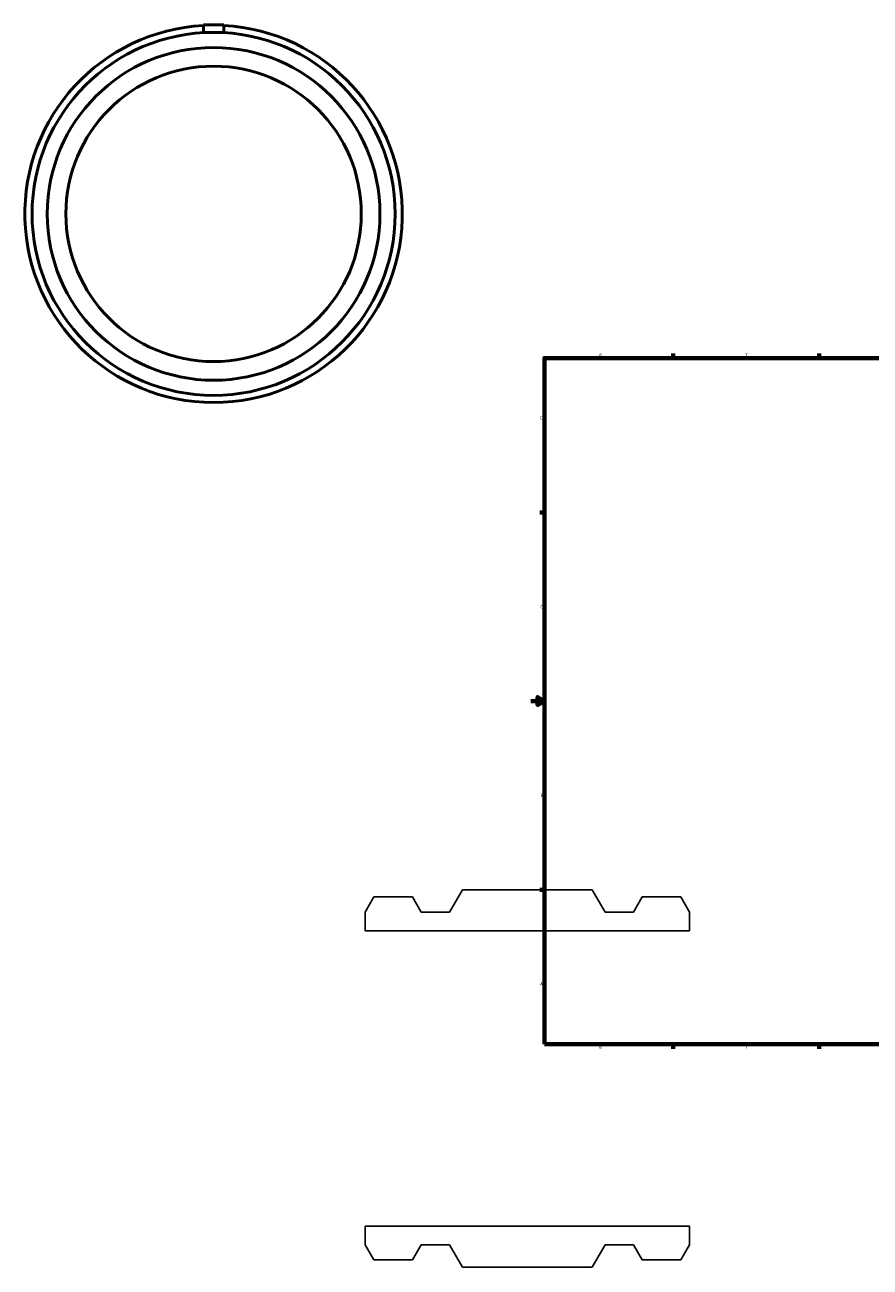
# Model space of a CAD drawing. Header units: inches. Extents: x -14.6 to 79.6, y -15.1 to 84.
# Tile 1 of 4: x -14.6 to 10, y -5.5 to 30.7. Entities that reach past the tile are written whole.
import ezdxf

# ---------------------------------------------------------------- set-up
doc = ezdxf.new("R2010")
doc.units = ezdxf.units.IN
doc.header["$MEASUREMENT"] = 0
doc.layers.add('Border (ANSI)', color=7, linetype='Continuous', lineweight=70)
doc.layers.add('Visible (ANSI)', color=7, linetype='Continuous', lineweight=50)
doc.styles.add('Note Text (ANSI)', font='tahoma.ttf')

# ---------------------------------------------------------------- blocks, each defined once
blk = doc.blocks.new('Borders Default Border')
at = {"layer": 'Border (ANSI)'}
for p, q in [((4.25, 21), (4.25, 21.134)), ((8.5, 21), (8.5, 21.134)), ((12.75, 21), (12.75, 21.134)), ((21.25, 21), (21.25, 21.134)), ((25.5, 21), (25.5, 21.134)), ((29.75, 21), (29.75, 21.134)), ((0.5, 16.5), (0.366, 16.5)), ((33.5, 16.5), (33.634, 16.5)), ((0.5, 5.5), (0.366, 5.5)), ((33.5, 5.5), (33.634, 5.5)), ((4.25, 1), (4.25, 0.866)), ((8.5, 1), (8.5, 0.866)), ((12.75, 1), (12.75, 0.866)), ((21.25, 1), (21.25, 0.866)), ((25.5, 1), (25.5, 0.866)), ((29.75, 1), (29.75, 0.866))]:
    blk.add_line(p, q, dxfattribs=at)
at = {"layer": 'Border (ANSI)', "flags": 128}
for points in [[(17, 21.4), (17, 21), (16.885, 21.2), (17.115, 21.2), (17, 21)], [(0.5, 1), (0.5, 21), (33.5, 21), (33.5, 1), (0.5, 1)], [(0.1, 11), (0.5, 11), (0.3, 11.115), (0.3, 10.885), (0.5, 11)], [(33.9, 11), (33.5, 11), (33.7, 11.115), (33.7, 10.885), (33.5, 11)], [(17, 0.6), (17, 1), (16.885, 0.8), (17.115, 0.8), (17, 1)]]:
    blk.add_lwpolyline(points, dxfattribs=at)
at = {"layer": 'Border (ANSI)', "color": 5, "true_color": 0x0000ff, "char_height": 0.0945, "attachment_point": 7, "style": 'Note Text (ANSI)'}
for s, insert in [('8', (2.094, 21.038)), ('7', (6.346, 21.04)), ('6', (10.595, 21.038)), ('5', (14.847, 21.038)), ('4', (19.092, 21.04)), ('3', (23.346, 21.038)), ('2', (27.596, 21.04)), ('1', (31.854, 21.04)), ('D', (0.378, 19.203)), ('D', (33.553, 19.203)), ('C', (0.378, 13.701)), ('C', (33.552, 13.701)), ('B', (0.384, 8.203)), ('B', (33.558, 8.203)), ('A', (0.373, 2.703)), ('A', (33.547, 2.703)), ('8', (2.094, 0.863)), ('7', (6.346, 0.866)), ('6', (10.595, 0.864)), ('5', (14.847, 0.864)), ('4', (19.092, 0.866)), ('3', (23.346, 0.864)), ('2', (27.596, 0.866)), ('1', (31.854, 0.866))]:
    blk.add_mtext(s, dxfattribs=dict(at, insert=insert))

msp = doc.modelspace()

# ---------------------------------------------------------------- linework, layer by layer
for p, q in [((-1.89, 5.5), (-2.266, 4.849)), ((1.89, 5.5), (-1.89, 5.5)), ((2.266, 4.849), (1.89, 5.5)), ((-4.471, 5.29), (-4.725, 4.849)), ((-3.345, 5.29), (-4.471, 5.29)), ((-3.091, 4.849), (-3.345, 5.29)), ((3.345, 5.29), (3.09, 4.849)), ((4.471, 5.29), (3.345, 5.29)), ((4.725, 4.849), (4.471, 5.29)), ((-4.725, 4.849), (-4.725, 4.305)), ((-2.266, 4.849), (-3.091, 4.849)), ((3.09, 4.849), (2.266, 4.849)), ((4.725, 4.305), (4.725, 4.849)), ((-4.725, 4.305), (4.725, 4.305)), ((4.725, -4.305), (-4.725, -4.305)), ((-4.725, -4.305), (-4.725, -4.849)), ((4.725, -4.849), (4.725, -4.305)), ((-4.725, -4.849), (-4.471, -5.29)), ((-3.345, -5.29), (-3.091, -4.849)), ((-3.091, -4.849), (-2.266, -4.849)), ((-2.266, -4.849), (-1.89, -5.5)), ((1.89, -5.5), (2.266, -4.849)), ((2.266, -4.849), (3.09, -4.849)), ((3.09, -4.849), (3.345, -5.29)), ((4.471, -5.29), (4.725, -4.849)), ((-4.471, -5.29), (-3.345, -5.29)), ((3.345, -5.29), (4.471, -5.29)), ((-1.89, -5.5), (1.89, -5.5))]:
    msp.add_line(p, q)
at = {"layer": 'Visible (ANSI)'}
for p, q in [((-9.438, 30.711), (-8.848, 30.711)), ((-9.438, 30.711), (-9.438, 30.482)), ((-8.848, 30.711), (-8.848, 30.482))]:
    msp.add_line(p, q, dxfattribs=at)
for radius in [5.29, 4.849, 4.305]:
    msp.add_circle((-9.143, 25.201), radius, dxfattribs=at)
msp.add_arc((-9.143, 25.201), 5.5, 93.0775, 86.9225, dxfattribs=at)

# ---------------------------------------------------------------- block references
msp.add_blockref('Borders Default Border', (0, 0))

doc.saveas('drawing.dxf')
